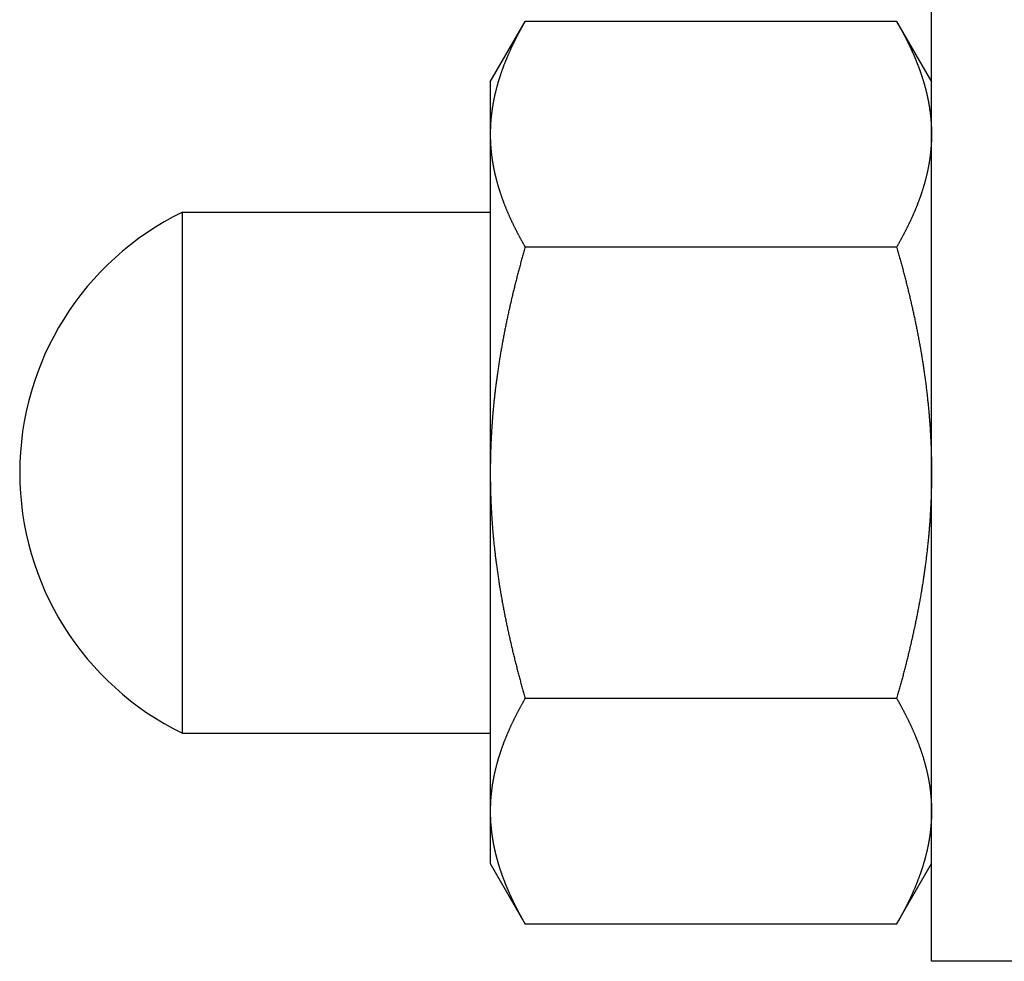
# Model space of a CAD drawing. Header units: millimetres. Extents: x -44 to 549, y 89 to 318.
# Tile 3 of 19: x 239 to 269, y 125 to 154. Entities that reach past the tile are written whole.
import ezdxf

# ---------------------------------------------------------------- set-up
doc = ezdxf.new("R2010")
doc.units = ezdxf.units.MM
doc.header["$MEASUREMENT"] = 0

msp = doc.modelspace()

# ---------------------------------------------------------------- linework, layer by layer
at = {"color": 7, "linetype": 'Continuous', "lineweight": 30}
for p, q in [((267.13, 124.688), (267.13, 154.688)), ((253.58, 151.688), (254.651, 153.544)), ((266.058, 153.544), (254.651, 153.544)), ((266.058, 153.544), (267.13, 151.688)), ((253.58, 151.687), (253.58, 127.688)), ((244.13, 131.688), (244.13, 147.688)), ((244.13, 147.688), (253.58, 147.688)), ((266.058, 146.616), (254.651, 146.616)), ((266.058, 132.759), (254.651, 132.759)), ((244.13, 131.688), (253.58, 131.688)), ((253.58, 127.688), (254.651, 125.831)), ((266.058, 125.831), (267.13, 127.688)), ((266.058, 125.831), (254.651, 125.831)), ((270.13, 124.688), (267.13, 124.688))]:
    msp.add_line(p, q, dxfattribs=at)
for centre, radius, start, end in [((248.03, 139.688), 8.9, 115.9892, 244.0108), ((258.78, 129.296), 5.201, 180.005, 183.1184), ((258.835, 129.298), 5.256, 183.114, 183.46), ((258.877, 129.301), 5.298, 183.4621, 185.2966), ((258.934, 129.306), 5.354, 185.2951, 186.1764)]:
    msp.add_arc(centre, radius, start, end, dxfattribs=at)
for points, knots in [([(254.651, 153.544), (254.651, 153.543), (254.633, 153.512), (254.619, 153.488), (254.602, 153.458), (254.587, 153.43), (254.57, 153.402), (254.555, 153.373), (254.539, 153.344), (254.523, 153.316), (254.507, 153.287), (254.492, 153.258), (254.476, 153.229), (254.461, 153.201), (254.445, 153.172), (254.43, 153.143), (254.415, 153.114), (254.4, 153.085), (254.385, 153.055), (254.37, 153.026), (254.355, 152.997), (254.34, 152.968), (254.326, 152.939), (254.311, 152.909), (254.297, 152.88), (254.282, 152.85), (254.268, 152.821), (254.254, 152.791), (254.24, 152.762), (254.226, 152.732), (254.212, 152.702), (254.199, 152.673), (254.185, 152.643), (254.172, 152.613), (254.158, 152.583), (254.145, 152.553), (254.132, 152.523), (254.119, 152.493), (254.106, 152.463), (254.093, 152.433), (254.081, 152.402), (254.068, 152.372), (254.056, 152.342), (254.043, 152.312), (254.031, 152.281), (254.019, 152.251), (254.007, 152.22), (253.995, 152.19), (253.984, 152.159), (253.972, 152.128), (253.961, 152.098), (253.95, 152.067), (253.938, 152.036), (253.927, 152.005), (253.917, 151.974), (253.906, 151.943), (253.895, 151.912), (253.885, 151.881), (253.875, 151.85), (253.865, 151.819), (253.855, 151.788), (253.845, 151.756), (253.835, 151.725), (253.826, 151.694), (253.817, 151.662), (253.807, 151.631), (253.798, 151.599), (253.789, 151.568), (253.781, 151.536), (253.772, 151.505), (253.764, 151.473), (253.756, 151.441), (253.748, 151.41), (253.74, 151.378), (253.732, 151.346), (253.725, 151.314), (253.717, 151.282), (253.71, 151.25), (253.703, 151.218), (253.696, 151.186), (253.69, 151.154), (253.683, 151.122), (253.677, 151.09), (253.671, 151.057), (253.665, 151.025), (253.659, 150.993), (253.654, 150.961), (253.648, 150.928), (253.643, 150.896), (253.638, 150.863), (253.634, 150.831), (253.629, 150.799), (253.625, 150.766), (253.621, 150.734), (253.617, 150.701), (253.613, 150.668), (253.609, 150.636), (253.606, 150.603), (253.603, 150.571), (253.6, 150.538), (253.597, 150.505), (253.594, 150.473), (253.592, 150.44), (253.59, 150.407), (253.588, 150.375), (253.586, 150.342), (253.585, 150.309), (253.583, 150.276), (253.582, 150.244), (253.581, 150.211), (253.581, 150.178), (253.58, 150.144), (253.58, 150.117), (253.58, 150.081), (253.58, 150.08)], [0, 0, 0, 0, 0.032738, 0.065476, 0.098213, 0.130952, 0.163693, 0.196435, 0.229179, 0.261923, 0.294667, 0.327412, 0.360159, 0.392905, 0.425651, 0.458398, 0.491146, 0.523894, 0.556641, 0.589389, 0.622138, 0.654886, 0.687635, 0.720384, 0.753134, 0.785884, 0.818634, 0.851384, 0.884136, 0.916889, 0.949641, 0.982395, 1.015151, 1.047907, 1.080662, 1.113418, 1.146175, 1.178932, 1.211688, 1.244444, 1.2772, 1.309956, 1.342712, 1.375465, 1.40822, 1.440975, 1.473728, 1.50648, 1.539232, 1.571985, 1.604738, 1.637489, 1.67024, 1.702993, 1.735745, 1.768497, 1.80125, 1.834005, 1.866761, 1.899517, 1.932274, 1.965034, 1.997795, 2.030556, 2.063316, 2.096079, 2.128842, 2.161605, 2.194366, 2.22713, 2.259894, 2.292658, 2.325419, 2.358183, 2.390947, 2.423711, 2.456473, 2.489237, 2.522003, 2.554769, 2.587533, 2.6203, 2.653069, 2.685839, 2.718609, 2.751382, 2.784159, 2.816938, 2.849717, 2.882497, 2.915282, 2.948069, 2.980854, 3.013638, 3.046425, 3.079214, 3.111999, 3.144781, 3.177565, 3.21035, 3.24313, 3.275906, 3.308682, 3.341458, 3.37423, 3.406995, 3.439759, 3.472522, 3.505281, 3.538033, 3.570778, 3.603521, 3.636263, 3.669007, 3.669007, 3.669007, 3.669007]), ([(266.058, 153.544), (266.058, 153.543), (266.073, 153.518), (266.084, 153.499), (266.097, 153.475), (266.11, 153.453), (266.123, 153.43), (266.136, 153.407), (266.149, 153.384), (266.161, 153.361), (266.174, 153.338), (266.187, 153.315), (266.199, 153.292), (266.212, 153.269), (266.224, 153.246), (266.237, 153.223), (266.249, 153.199), (266.262, 153.176), (266.274, 153.153), (266.286, 153.13), (266.298, 153.106), (266.31, 153.083), (266.322, 153.06), (266.334, 153.036), (266.346, 153.013), (266.358, 152.989), (266.37, 152.966), (266.382, 152.942), (266.393, 152.918), (266.405, 152.895), (266.417, 152.871), (266.428, 152.847), (266.44, 152.824), (266.451, 152.8), (266.462, 152.776), (266.473, 152.752), (266.485, 152.729), (266.496, 152.705), (266.507, 152.681), (266.518, 152.657), (266.529, 152.633), (266.539, 152.609), (266.55, 152.585), (266.561, 152.561), (266.571, 152.536), (266.582, 152.512), (266.592, 152.488), (266.603, 152.464), (266.613, 152.44), (266.623, 152.415), (266.633, 152.391), (266.644, 152.367), (266.653, 152.342), (266.663, 152.318), (266.673, 152.293), (266.683, 152.269), (266.693, 152.244), (266.702, 152.22), (266.712, 152.195), (266.721, 152.171), (266.73, 152.146), (266.74, 152.121), (266.749, 152.097), (266.758, 152.072), (266.767, 152.047), (266.776, 152.023), (266.784, 151.998), (266.793, 151.973), (266.802, 151.948), (266.81, 151.923), (266.818, 151.898), (266.827, 151.873), (266.835, 151.848), (266.843, 151.823), (266.851, 151.798), (266.859, 151.773), (266.867, 151.748), (266.875, 151.723), (266.882, 151.698), (266.89, 151.672), (266.896, 151.651), (266.904, 151.623), (266.904, 151.622)], [0, 0, 0, 0, 0.026283, 0.052566, 0.078849, 0.10513, 0.131411, 0.157691, 0.183971, 0.210252, 0.236533, 0.262814, 0.289097, 0.315381, 0.341667, 0.367955, 0.394245, 0.420538, 0.446834, 0.473133, 0.499435, 0.525742, 0.552052, 0.578366, 0.604685, 0.631008, 0.657333, 0.683662, 0.709994, 0.736329, 0.762667, 0.789005, 0.815347, 0.841691, 0.868036, 0.894381, 0.920728, 0.947077, 0.973426, 0.999775, 1.026125, 1.052475, 1.078826, 1.105175, 1.131524, 1.157874, 1.184223, 1.21057, 1.236916, 1.263262, 1.289607, 1.315951, 1.342292, 1.368632, 1.394972, 1.421309, 1.447644, 1.473977, 1.500309, 1.526639, 1.552966, 1.579292, 1.605615, 1.631937, 1.658256, 1.684572, 1.710887, 1.7372, 1.76351, 1.789818, 1.816124, 1.842428, 1.86873, 1.895029, 1.921327, 1.947623, 1.973917, 2.000208, 2.026497, 2.052785, 2.079072, 2.10536, 2.10536, 2.10536, 2.10536]), ([(266.904, 151.622), (266.905, 151.622), (266.911, 151.601), (266.915, 151.585), (266.92, 151.565), (266.926, 151.547), (266.931, 151.528), (266.936, 151.509), (266.941, 151.49), (266.946, 151.471), (266.951, 151.452), (266.955, 151.433), (266.96, 151.415), (266.965, 151.396), (266.97, 151.377), (266.974, 151.358), (266.979, 151.339), (266.983, 151.32), (266.988, 151.301), (266.992, 151.281), (266.996, 151.262), (267.001, 151.243), (267.005, 151.224), (267.009, 151.205), (267.013, 151.186), (267.017, 151.167), (267.021, 151.148), (267.025, 151.129), (267.028, 151.109), (267.032, 151.09), (267.036, 151.071), (267.039, 151.052), (267.043, 151.033), (267.046, 151.013), (267.05, 150.994), (267.053, 150.975), (267.056, 150.955), (267.059, 150.936), (267.063, 150.917), (267.066, 150.898), (267.069, 150.878), (267.071, 150.859), (267.074, 150.84), (267.077, 150.82), (267.08, 150.801), (267.082, 150.781), (267.085, 150.762), (267.087, 150.743), (267.09, 150.723), (267.092, 150.704), (267.094, 150.684), (267.097, 150.665), (267.099, 150.646), (267.101, 150.626), (267.103, 150.607), (267.105, 150.587), (267.107, 150.568), (267.108, 150.548), (267.11, 150.529), (267.112, 150.509), (267.113, 150.49), (267.115, 150.47), (267.116, 150.451), (267.118, 150.431), (267.119, 150.412), (267.12, 150.392), (267.121, 150.373), (267.122, 150.353), (267.123, 150.334), (267.124, 150.314), (267.125, 150.295), (267.126, 150.275), (267.127, 150.256), (267.127, 150.236), (267.128, 150.217), (267.128, 150.197), (267.129, 150.178), (267.129, 150.158), (267.129, 150.139), (267.129, 150.118), (267.13, 150.102), (267.13, 150.08), (267.13, 150.08)], [0, 0, 0, 0, 0.019532, 0.039064, 0.058596, 0.078129, 0.097664, 0.1172, 0.136738, 0.156276, 0.175814, 0.195354, 0.214895, 0.234436, 0.253978, 0.27352, 0.293064, 0.312608, 0.332151, 0.351696, 0.371241, 0.390787, 0.410333, 0.429878, 0.449425, 0.468972, 0.48852, 0.508067, 0.527615, 0.547163, 0.566712, 0.58626, 0.605809, 0.625358, 0.644908, 0.664458, 0.684008, 0.703559, 0.72311, 0.742661, 0.762212, 0.781765, 0.801318, 0.82087, 0.840423, 0.859977, 0.879532, 0.899086, 0.918639, 0.938194, 0.957749, 0.977303, 0.996856, 1.01641, 1.035965, 1.055518, 1.075071, 1.094623, 1.114176, 1.133728, 1.153279, 1.172829, 1.192379, 1.211929, 1.231477, 1.251024, 1.270572, 1.290118, 1.309663, 1.329207, 1.34875, 1.368293, 1.387834, 1.407373, 1.426912, 1.446451, 1.465987, 1.485522, 1.505055, 1.524587, 1.544119, 1.563652, 1.563652, 1.563652, 1.563652]), ([(253.58, 150.08), (253.58, 150.078), (253.58, 150.043), (253.58, 150.016), (253.581, 149.981), (253.581, 149.949), (253.582, 149.916), (253.583, 149.883), (253.585, 149.851), (253.586, 149.818), (253.588, 149.785), (253.59, 149.753), (253.592, 149.72), (253.594, 149.687), (253.597, 149.654), (253.6, 149.622), (253.603, 149.589), (253.606, 149.557), (253.609, 149.524), (253.613, 149.491), (253.617, 149.459), (253.621, 149.426), (253.625, 149.394), (253.629, 149.361), (253.634, 149.329), (253.638, 149.296), (253.643, 149.264), (253.648, 149.232), (253.654, 149.199), (253.659, 149.167), (253.665, 149.135), (253.671, 149.102), (253.677, 149.07), (253.683, 149.038), (253.69, 149.006), (253.696, 148.974), (253.703, 148.942), (253.71, 148.91), (253.717, 148.878), (253.725, 148.846), (253.732, 148.814), (253.74, 148.782), (253.748, 148.75), (253.756, 148.719), (253.764, 148.687), (253.772, 148.655), (253.781, 148.623), (253.789, 148.592), (253.798, 148.56), (253.807, 148.529), (253.817, 148.497), (253.826, 148.466), (253.835, 148.435), (253.845, 148.403), (253.855, 148.372), (253.865, 148.341), (253.875, 148.31), (253.885, 148.279), (253.895, 148.248), (253.906, 148.216), (253.917, 148.186), (253.927, 148.155), (253.938, 148.124), (253.95, 148.093), (253.961, 148.062), (253.972, 148.031), (253.984, 148.001), (253.995, 147.97), (254.007, 147.94), (254.019, 147.909), (254.031, 147.879), (254.043, 147.848), (254.056, 147.818), (254.068, 147.788), (254.081, 147.757), (254.093, 147.727), (254.106, 147.697), (254.119, 147.667), (254.132, 147.637), (254.145, 147.607), (254.158, 147.577), (254.172, 147.547), (254.185, 147.517), (254.199, 147.487), (254.212, 147.458), (254.226, 147.428), (254.24, 147.398), (254.254, 147.369), (254.268, 147.339), (254.282, 147.309), (254.297, 147.28), (254.311, 147.251), (254.326, 147.221), (254.34, 147.192), (254.355, 147.163), (254.37, 147.134), (254.385, 147.104), (254.4, 147.075), (254.415, 147.046), (254.43, 147.017), (254.445, 146.988), (254.461, 146.959), (254.476, 146.93), (254.492, 146.902), (254.507, 146.873), (254.523, 146.844), (254.539, 146.815), (254.555, 146.787), (254.57, 146.758), (254.587, 146.729), (254.602, 146.701), (254.619, 146.672), (254.633, 146.648), (254.651, 146.617), (254.651, 146.616)], [0, 0, 0, 0, 0.032744, 0.065486, 0.098229, 0.130975, 0.163726, 0.196485, 0.229248, 0.262012, 0.294778, 0.327549, 0.360325, 0.393101, 0.425877, 0.458658, 0.491442, 0.524226, 0.557008, 0.589794, 0.622582, 0.655369, 0.688153, 0.720938, 0.753725, 0.78651, 0.81929, 0.852069, 0.884848, 0.917625, 0.950398, 0.983168, 1.015938, 1.048708, 1.081474, 1.114239, 1.147004, 1.17977, 1.212534, 1.245296, 1.27806, 1.310825, 1.343588, 1.37635, 1.409113, 1.441877, 1.474641, 1.507402, 1.540165, 1.572929, 1.605692, 1.638452, 1.671212, 1.703973, 1.736734, 1.769491, 1.802246, 1.835002, 1.867757, 1.90051, 1.933262, 1.966015, 1.998767, 2.031519, 2.06427, 2.097022, 2.129775, 2.162527, 2.195279, 2.228033, 2.260787, 2.293542, 2.326296, 2.359051, 2.391807, 2.424564, 2.457319, 2.490075, 2.522833, 2.55559, 2.588345, 2.621101, 2.653857, 2.686612, 2.719366, 2.752118, 2.784871, 2.817623, 2.850374, 2.883124, 2.915874, 2.948624, 2.981373, 3.014121, 3.04687, 3.079618, 3.112366, 3.145114, 3.177861, 3.210609, 3.243356, 3.276102, 3.308849, 3.341595, 3.37434, 3.407084, 3.439828, 3.472572, 3.505315, 3.538055, 3.570794, 3.603532, 3.636269, 3.669007, 3.669007, 3.669007, 3.669007]), ([(267.13, 150.08), (267.13, 150.078), (267.13, 150.043), (267.129, 150.016), (267.129, 149.981), (267.128, 149.949), (267.127, 149.916), (267.126, 149.883), (267.125, 149.851), (267.123, 149.818), (267.121, 149.785), (267.119, 149.753), (267.117, 149.72), (267.115, 149.687), (267.112, 149.654), (267.109, 149.622), (267.106, 149.589), (267.103, 149.557), (267.1, 149.524), (267.096, 149.491), (267.093, 149.459), (267.089, 149.426), (267.084, 149.394), (267.08, 149.361), (267.076, 149.329), (267.071, 149.296), (267.066, 149.264), (267.061, 149.232), (267.055, 149.199), (267.05, 149.167), (267.044, 149.135), (267.038, 149.102), (267.032, 149.07), (267.026, 149.038), (267.02, 149.006), (267.013, 148.974), (267.006, 148.942), (266.999, 148.91), (266.992, 148.878), (266.985, 148.846), (266.977, 148.814), (266.969, 148.782), (266.962, 148.75), (266.954, 148.719), (266.945, 148.687), (266.937, 148.655), (266.928, 148.623), (266.92, 148.592), (266.911, 148.56), (266.902, 148.529), (266.893, 148.497), (266.883, 148.466), (266.874, 148.435), (266.864, 148.403), (266.854, 148.372), (266.844, 148.341), (266.834, 148.31), (266.824, 148.279), (266.814, 148.248), (266.803, 148.216), (266.793, 148.186), (266.782, 148.155), (266.771, 148.124), (266.76, 148.093), (266.748, 148.062), (266.737, 148.031), (266.725, 148.001), (266.714, 147.97), (266.702, 147.94), (266.69, 147.909), (266.678, 147.879), (266.666, 147.848), (266.654, 147.818), (266.641, 147.788), (266.629, 147.757), (266.616, 147.727), (266.603, 147.697), (266.59, 147.667), (266.577, 147.637), (266.564, 147.607), (266.551, 147.577), (266.538, 147.547), (266.524, 147.517), (266.51, 147.487), (266.497, 147.458), (266.483, 147.428), (266.469, 147.398), (266.455, 147.369), (266.441, 147.339), (266.427, 147.309), (266.412, 147.28), (266.398, 147.251), (266.383, 147.221), (266.369, 147.192), (266.354, 147.163), (266.339, 147.134), (266.324, 147.104), (266.309, 147.075), (266.294, 147.046), (266.279, 147.017), (266.264, 146.988), (266.249, 146.959), (266.233, 146.93), (266.218, 146.902), (266.202, 146.873), (266.186, 146.844), (266.171, 146.815), (266.155, 146.787), (266.139, 146.758), (266.123, 146.729), (266.107, 146.701), (266.09, 146.672), (266.076, 146.648), (266.059, 146.617), (266.058, 146.616)], [0, 0, 0, 0, 0.032744, 0.065486, 0.098229, 0.130975, 0.163726, 0.196485, 0.229248, 0.262012, 0.294778, 0.327549, 0.360325, 0.393101, 0.425877, 0.458658, 0.491442, 0.524226, 0.557008, 0.589794, 0.622582, 0.655369, 0.688153, 0.720938, 0.753725, 0.78651, 0.81929, 0.852069, 0.884848, 0.917625, 0.950398, 0.983168, 1.015938, 1.048708, 1.081474, 1.114239, 1.147004, 1.17977, 1.212534, 1.245296, 1.27806, 1.310825, 1.343588, 1.37635, 1.409113, 1.441877, 1.474641, 1.507402, 1.540165, 1.572929, 1.605692, 1.638452, 1.671212, 1.703973, 1.736734, 1.769491, 1.802246, 1.835002, 1.867757, 1.90051, 1.933262, 1.966015, 1.998767, 2.031519, 2.06427, 2.097022, 2.129775, 2.162527, 2.195279, 2.228033, 2.260787, 2.293542, 2.326296, 2.359051, 2.391807, 2.424564, 2.457319, 2.490075, 2.522833, 2.55559, 2.588345, 2.621101, 2.653857, 2.686612, 2.719366, 2.752118, 2.784871, 2.817623, 2.850374, 2.883124, 2.915874, 2.948624, 2.981373, 3.014121, 3.04687, 3.079618, 3.112366, 3.145114, 3.177861, 3.210609, 3.243356, 3.276102, 3.308849, 3.341595, 3.37434, 3.407084, 3.439828, 3.472572, 3.505315, 3.538055, 3.570794, 3.603532, 3.636269, 3.669007, 3.669007, 3.669007, 3.669007]), ([(254.651, 146.616), (254.649, 146.609), (254.629, 146.538), (254.612, 146.477), (254.591, 146.404), (254.571, 146.334), (254.552, 146.263), (254.532, 146.193), (254.513, 146.122), (254.494, 146.051), (254.474, 145.981), (254.456, 145.91), (254.437, 145.839), (254.418, 145.768), (254.4, 145.697), (254.382, 145.626), (254.363, 145.555), (254.345, 145.484), (254.328, 145.413), (254.31, 145.342), (254.293, 145.271), (254.275, 145.199), (254.258, 145.128), (254.241, 145.057), (254.225, 144.985), (254.208, 144.914), (254.192, 144.842), (254.176, 144.771), (254.16, 144.699), (254.144, 144.628), (254.128, 144.556), (254.113, 144.485), (254.097, 144.413), (254.082, 144.341), (254.067, 144.269), (254.053, 144.198), (254.038, 144.126), (254.024, 144.054), (254.01, 143.982), (253.996, 143.91), (253.982, 143.838), (253.969, 143.766), (253.955, 143.694), (253.942, 143.622), (253.93, 143.55), (253.917, 143.478), (253.904, 143.405), (253.892, 143.333), (253.88, 143.261), (253.868, 143.188), (253.857, 143.116), (253.845, 143.044), (253.834, 142.971), (253.823, 142.899), (253.813, 142.826), (253.802, 142.754), (253.792, 142.681), (253.782, 142.609), (253.772, 142.536), (253.763, 142.464), (253.753, 142.391), (253.744, 142.318), (253.735, 142.245), (253.727, 142.173), (253.718, 142.1), (253.71, 142.027), (253.702, 141.954), (253.694, 141.881), (253.687, 141.809), (253.68, 141.736), (253.673, 141.663), (253.666, 141.59), (253.66, 141.517), (253.653, 141.444), (253.647, 141.371), (253.642, 141.298), (253.636, 141.225), (253.631, 141.152), (253.626, 141.079), (253.621, 141.005), (253.617, 140.932), (253.613, 140.859), (253.609, 140.786), (253.605, 140.713), (253.601, 140.64), (253.598, 140.566), (253.595, 140.493), (253.592, 140.42), (253.59, 140.347), (253.588, 140.274), (253.586, 140.2), (253.584, 140.127), (253.583, 140.054), (253.582, 139.98), (253.581, 139.908), (253.58, 139.832), (253.58, 139.769), (253.58, 139.695), (253.58, 139.688)], [0, 0, 0, 0, 0.073253, 0.146505, 0.219759, 0.293017, 0.366284, 0.439557, 0.512834, 0.586114, 0.659397, 0.732685, 0.805976, 0.879268, 0.952562, 1.025859, 1.099159, 1.172459, 1.245759, 1.319061, 1.392365, 1.465669, 1.538971, 1.612274, 1.685579, 1.758882, 1.832184, 1.905485, 1.978787, 2.052087, 2.125386, 2.198682, 2.271979, 2.345274, 2.418567, 2.491858, 2.565148, 2.638437, 2.711724, 2.785007, 2.85829, 2.931572, 3.004852, 3.078129, 3.151405, 3.22468, 3.297953, 3.371224, 3.444494, 3.517763, 3.591032, 3.664298, 3.737562, 3.810827, 3.884091, 3.957353, 4.030614, 4.103874, 4.177135, 4.250393, 4.32365, 4.396908, 4.470166, 4.543423, 4.616678, 4.689935, 4.763193, 4.83645, 4.909707, 4.982965, 5.056224, 5.129485, 5.202746, 5.276009, 5.349275, 5.422543, 5.495809, 5.569077, 5.642348, 5.71562, 5.78889, 5.862159, 5.93543, 6.008702, 6.081972, 6.155239, 6.228507, 6.301776, 6.375041, 6.448303, 6.521565, 6.594826, 6.668084, 6.741338, 6.814587, 6.887835, 6.961082, 7.034331, 7.034331, 7.034331, 7.034331]), ([(266.058, 146.616), (266.06, 146.609), (266.08, 146.538), (266.098, 146.477), (266.118, 146.404), (266.138, 146.334), (266.158, 146.263), (266.177, 146.193), (266.196, 146.122), (266.216, 146.051), (266.235, 145.981), (266.254, 145.91), (266.272, 145.839), (266.291, 145.768), (266.309, 145.697), (266.328, 145.626), (266.346, 145.555), (266.364, 145.484), (266.381, 145.413), (266.399, 145.342), (266.416, 145.271), (266.434, 145.199), (266.451, 145.128), (266.468, 145.057), (266.484, 144.985), (266.501, 144.914), (266.517, 144.842), (266.534, 144.771), (266.55, 144.699), (266.565, 144.628), (266.581, 144.556), (266.597, 144.485), (266.612, 144.413), (266.627, 144.341), (266.642, 144.269), (266.656, 144.198), (266.671, 144.126), (266.685, 144.054), (266.699, 143.982), (266.713, 143.91), (266.727, 143.838), (266.74, 143.766), (266.754, 143.694), (266.767, 143.622), (266.78, 143.55), (266.792, 143.478), (266.805, 143.405), (266.817, 143.333), (266.829, 143.261), (266.841, 143.188), (266.852, 143.116), (266.864, 143.044), (266.875, 142.971), (266.886, 142.899), (266.897, 142.826), (266.907, 142.754), (266.917, 142.681), (266.927, 142.609), (266.937, 142.536), (266.947, 142.464), (266.956, 142.391), (266.965, 142.318), (266.974, 142.245), (266.983, 142.173), (266.991, 142.1), (266.999, 142.027), (267.007, 141.954), (267.015, 141.881), (267.022, 141.809), (267.029, 141.736), (267.036, 141.663), (267.043, 141.59), (267.05, 141.517), (267.056, 141.444), (267.062, 141.371), (267.068, 141.298), (267.073, 141.225), (267.078, 141.152), (267.083, 141.079), (267.088, 141.005), (267.092, 140.932), (267.097, 140.859), (267.101, 140.786), (267.104, 140.713), (267.108, 140.64), (267.111, 140.566), (267.114, 140.493), (267.117, 140.42), (267.119, 140.347), (267.121, 140.274), (267.123, 140.2), (267.125, 140.127), (267.126, 140.054), (267.128, 139.98), (267.128, 139.908), (267.129, 139.832), (267.13, 139.769), (267.13, 139.695), (267.13, 139.688)], [0, 0, 0, 0, 0.073253, 0.146505, 0.219759, 0.293017, 0.366284, 0.439557, 0.512834, 0.586114, 0.659397, 0.732685, 0.805976, 0.879268, 0.952562, 1.025859, 1.099159, 1.172459, 1.245759, 1.319061, 1.392365, 1.465669, 1.538971, 1.612274, 1.685579, 1.758882, 1.832184, 1.905485, 1.978787, 2.052087, 2.125386, 2.198682, 2.271979, 2.345274, 2.418567, 2.491858, 2.565148, 2.638437, 2.711724, 2.785007, 2.85829, 2.931572, 3.004852, 3.078129, 3.151405, 3.22468, 3.297953, 3.371224, 3.444494, 3.517763, 3.591032, 3.664298, 3.737562, 3.810827, 3.884091, 3.957353, 4.030614, 4.103874, 4.177135, 4.250393, 4.32365, 4.396908, 4.470166, 4.543423, 4.616678, 4.689935, 4.763193, 4.83645, 4.909707, 4.982965, 5.056224, 5.129485, 5.202746, 5.276009, 5.349275, 5.422543, 5.495809, 5.569077, 5.642348, 5.71562, 5.78889, 5.862159, 5.93543, 6.008702, 6.081972, 6.155239, 6.228507, 6.301776, 6.375041, 6.448303, 6.521565, 6.594826, 6.668084, 6.741338, 6.814587, 6.887835, 6.961082, 7.034331, 7.034331, 7.034331, 7.034331]), ([(253.58, 139.688), (253.58, 139.68), (253.58, 139.606), (253.58, 139.543), (253.581, 139.467), (253.582, 139.395), (253.583, 139.321), (253.584, 139.248), (253.586, 139.175), (253.588, 139.102), (253.59, 139.028), (253.592, 138.955), (253.595, 138.882), (253.598, 138.809), (253.601, 138.736), (253.605, 138.662), (253.609, 138.589), (253.613, 138.516), (253.617, 138.443), (253.621, 138.37), (253.626, 138.297), (253.631, 138.224), (253.636, 138.15), (253.642, 138.077), (253.647, 138.004), (253.653, 137.931), (253.66, 137.858), (253.666, 137.785), (253.673, 137.712), (253.68, 137.639), (253.687, 137.567), (253.694, 137.494), (253.702, 137.421), (253.71, 137.348), (253.718, 137.275), (253.727, 137.202), (253.735, 137.13), (253.744, 137.057), (253.753, 136.984), (253.763, 136.912), (253.772, 136.839), (253.782, 136.766), (253.792, 136.694), (253.802, 136.621), (253.813, 136.549), (253.823, 136.476), (253.834, 136.404), (253.845, 136.331), (253.857, 136.259), (253.868, 136.187), (253.88, 136.114), (253.892, 136.042), (253.904, 135.97), (253.917, 135.898), (253.93, 135.825), (253.942, 135.753), (253.955, 135.681), (253.969, 135.609), (253.982, 135.537), (253.996, 135.465), (254.01, 135.393), (254.024, 135.321), (254.038, 135.249), (254.053, 135.178), (254.067, 135.106), (254.082, 135.034), (254.097, 134.962), (254.113, 134.891), (254.128, 134.819), (254.144, 134.747), (254.16, 134.676), (254.176, 134.604), (254.192, 134.533), (254.208, 134.461), (254.225, 134.39), (254.241, 134.319), (254.258, 134.247), (254.275, 134.176), (254.293, 134.105), (254.31, 134.033), (254.328, 133.962), (254.345, 133.891), (254.363, 133.82), (254.382, 133.749), (254.4, 133.678), (254.418, 133.607), (254.437, 133.536), (254.456, 133.465), (254.474, 133.395), (254.494, 133.324), (254.513, 133.253), (254.532, 133.182), (254.552, 133.112), (254.571, 133.041), (254.591, 132.971), (254.612, 132.898), (254.629, 132.837), (254.649, 132.767), (254.651, 132.759)], [0, 0, 0, 0, 0.073249, 0.146496, 0.219744, 0.292993, 0.366247, 0.439505, 0.512766, 0.586028, 0.65929, 0.732555, 0.805824, 0.879092, 0.952359, 1.025629, 1.098901, 1.172172, 1.245441, 1.318711, 1.391983, 1.465254, 1.538522, 1.611788, 1.685056, 1.758322, 1.831585, 1.904846, 1.978106, 2.051366, 2.124624, 2.197881, 2.271138, 2.344396, 2.417652, 2.490908, 2.564165, 2.637423, 2.710681, 2.783937, 2.857196, 2.930457, 3.003717, 3.076978, 3.15024, 3.223504, 3.296769, 3.370033, 3.443299, 3.516568, 3.589837, 3.663107, 3.736378, 3.809651, 3.882926, 3.956202, 4.029479, 4.102759, 4.176041, 4.249324, 4.322607, 4.395894, 4.469183, 4.542473, 4.615764, 4.689057, 4.762352, 4.835649, 4.908945, 4.982244, 5.055544, 5.128846, 5.202147, 5.275449, 5.348752, 5.422057, 5.49536, 5.568662, 5.641966, 5.71527, 5.788572, 5.861872, 5.935172, 6.008472, 6.081769, 6.155063, 6.228355, 6.301646, 6.374934, 6.448217, 6.521497, 6.594774, 6.668047, 6.741314, 6.814572, 6.887826, 6.961078, 7.034331, 7.034331, 7.034331, 7.034331]), ([(267.13, 139.688), (267.13, 139.68), (267.13, 139.606), (267.129, 139.543), (267.128, 139.467), (267.128, 139.395), (267.126, 139.321), (267.125, 139.248), (267.123, 139.175), (267.121, 139.102), (267.119, 139.028), (267.117, 138.955), (267.114, 138.882), (267.111, 138.809), (267.108, 138.736), (267.104, 138.662), (267.101, 138.589), (267.097, 138.516), (267.092, 138.443), (267.088, 138.37), (267.083, 138.297), (267.078, 138.224), (267.073, 138.15), (267.068, 138.077), (267.062, 138.004), (267.056, 137.931), (267.05, 137.858), (267.043, 137.785), (267.036, 137.712), (267.029, 137.639), (267.022, 137.567), (267.015, 137.494), (267.007, 137.421), (266.999, 137.348), (266.991, 137.275), (266.983, 137.202), (266.974, 137.13), (266.965, 137.057), (266.956, 136.984), (266.947, 136.912), (266.937, 136.839), (266.927, 136.766), (266.917, 136.694), (266.907, 136.621), (266.897, 136.549), (266.886, 136.476), (266.875, 136.404), (266.864, 136.331), (266.852, 136.259), (266.841, 136.187), (266.829, 136.114), (266.817, 136.042), (266.805, 135.97), (266.792, 135.898), (266.78, 135.825), (266.767, 135.753), (266.754, 135.681), (266.74, 135.609), (266.727, 135.537), (266.713, 135.465), (266.699, 135.393), (266.685, 135.321), (266.671, 135.249), (266.656, 135.178), (266.642, 135.106), (266.627, 135.034), (266.612, 134.962), (266.597, 134.891), (266.581, 134.819), (266.565, 134.747), (266.55, 134.676), (266.534, 134.604), (266.517, 134.533), (266.501, 134.461), (266.484, 134.39), (266.468, 134.319), (266.451, 134.247), (266.434, 134.176), (266.416, 134.105), (266.399, 134.033), (266.381, 133.962), (266.364, 133.891), (266.346, 133.82), (266.328, 133.749), (266.309, 133.678), (266.291, 133.607), (266.272, 133.536), (266.254, 133.465), (266.235, 133.395), (266.216, 133.324), (266.196, 133.253), (266.177, 133.182), (266.158, 133.112), (266.138, 133.041), (266.118, 132.971), (266.098, 132.898), (266.08, 132.837), (266.06, 132.767), (266.058, 132.759)], [0, 0, 0, 0, 0.073249, 0.146496, 0.219744, 0.292993, 0.366247, 0.439505, 0.512766, 0.586028, 0.65929, 0.732555, 0.805824, 0.879092, 0.952359, 1.025629, 1.098901, 1.172172, 1.245441, 1.318711, 1.391983, 1.465254, 1.538522, 1.611788, 1.685056, 1.758322, 1.831585, 1.904846, 1.978106, 2.051366, 2.124624, 2.197881, 2.271138, 2.344396, 2.417652, 2.490908, 2.564165, 2.637423, 2.710681, 2.783937, 2.857196, 2.930457, 3.003717, 3.076978, 3.15024, 3.223504, 3.296769, 3.370033, 3.443299, 3.516568, 3.589837, 3.663107, 3.736378, 3.809651, 3.882926, 3.956202, 4.029479, 4.102759, 4.176041, 4.249324, 4.322607, 4.395894, 4.469183, 4.542473, 4.615764, 4.689057, 4.762352, 4.835649, 4.908945, 4.982244, 5.055544, 5.128846, 5.202147, 5.275449, 5.348752, 5.422057, 5.49536, 5.568662, 5.641966, 5.71527, 5.788572, 5.861872, 5.935172, 6.008472, 6.081769, 6.155063, 6.228355, 6.301646, 6.374934, 6.448217, 6.521497, 6.594774, 6.668047, 6.741314, 6.814572, 6.887826, 6.961078, 7.034331, 7.034331, 7.034331, 7.034331]), ([(254.651, 132.759), (254.651, 132.758), (254.633, 132.727), (254.619, 132.704), (254.602, 132.674), (254.587, 132.646), (254.57, 132.617), (254.555, 132.588), (254.539, 132.56), (254.523, 132.531), (254.507, 132.502), (254.492, 132.474), (254.476, 132.445), (254.461, 132.416), (254.445, 132.387), (254.43, 132.358), (254.415, 132.329), (254.4, 132.3), (254.385, 132.271), (254.37, 132.242), (254.355, 132.212), (254.34, 132.183), (254.326, 132.154), (254.311, 132.125), (254.297, 132.095), (254.282, 132.066), (254.268, 132.036), (254.254, 132.007), (254.24, 131.977), (254.226, 131.947), (254.212, 131.918), (254.199, 131.888), (254.185, 131.858), (254.172, 131.828), (254.158, 131.798), (254.145, 131.768), (254.132, 131.738), (254.119, 131.708), (254.106, 131.678), (254.093, 131.648), (254.081, 131.618), (254.068, 131.588), (254.056, 131.557), (254.043, 131.527), (254.031, 131.497), (254.019, 131.466), (254.007, 131.436), (253.995, 131.405), (253.984, 131.374), (253.972, 131.344), (253.961, 131.313), (253.95, 131.282), (253.938, 131.251), (253.927, 131.221), (253.917, 131.19), (253.906, 131.159), (253.895, 131.128), (253.885, 131.097), (253.875, 131.066), (253.865, 131.034), (253.855, 131.003), (253.845, 130.972), (253.835, 130.941), (253.826, 130.909), (253.817, 130.878), (253.807, 130.846), (253.798, 130.815), (253.789, 130.783), (253.781, 130.752), (253.772, 130.72), (253.764, 130.688), (253.756, 130.657), (253.748, 130.625), (253.74, 130.593), (253.732, 130.561), (253.725, 130.529), (253.717, 130.497), (253.71, 130.465), (253.703, 130.433), (253.696, 130.401), (253.69, 130.369), (253.683, 130.337), (253.677, 130.305), (253.671, 130.273), (253.665, 130.241), (253.659, 130.208), (253.654, 130.176), (253.648, 130.144), (253.643, 130.111), (253.638, 130.079), (253.634, 130.046), (253.629, 130.014), (253.625, 129.981), (253.621, 129.949), (253.617, 129.916), (253.613, 129.884), (253.609, 129.851), (253.606, 129.819), (253.603, 129.786), (253.6, 129.753), (253.597, 129.721), (253.594, 129.688), (253.592, 129.655), (253.59, 129.623), (253.588, 129.59), (253.586, 129.557), (253.585, 129.524), (253.583, 129.492), (253.582, 129.459), (253.581, 129.426), (253.581, 129.394), (253.58, 129.36), (253.58, 129.332), (253.58, 129.297), (253.58, 129.295)], [0, 0, 0, 0, 0.032738, 0.065476, 0.098213, 0.130952, 0.163693, 0.196435, 0.229179, 0.261923, 0.294667, 0.327412, 0.360159, 0.392905, 0.425651, 0.458398, 0.491146, 0.523894, 0.556641, 0.589389, 0.622138, 0.654886, 0.687635, 0.720384, 0.753134, 0.785884, 0.818634, 0.851384, 0.884136, 0.916889, 0.949641, 0.982395, 1.015151, 1.047907, 1.080662, 1.113418, 1.146175, 1.178932, 1.211688, 1.244444, 1.2772, 1.309956, 1.342712, 1.375465, 1.40822, 1.440975, 1.473728, 1.50648, 1.539232, 1.571985, 1.604738, 1.637489, 1.67024, 1.702993, 1.735745, 1.768497, 1.80125, 1.834005, 1.866761, 1.899517, 1.932274, 1.965034, 1.997795, 2.030556, 2.063316, 2.096079, 2.128842, 2.161605, 2.194366, 2.22713, 2.259894, 2.292658, 2.325419, 2.358183, 2.390947, 2.423711, 2.456473, 2.489237, 2.522003, 2.554769, 2.587533, 2.6203, 2.653069, 2.685839, 2.718609, 2.751382, 2.784159, 2.816938, 2.849717, 2.882497, 2.915282, 2.948069, 2.980854, 3.013638, 3.046425, 3.079214, 3.111999, 3.144781, 3.177565, 3.21035, 3.24313, 3.275906, 3.308682, 3.341458, 3.37423, 3.406995, 3.439759, 3.472522, 3.505281, 3.538033, 3.570778, 3.603521, 3.636263, 3.669007, 3.669007, 3.669007, 3.669007]), ([(266.058, 132.759), (266.059, 132.758), (266.076, 132.727), (266.09, 132.704), (266.107, 132.674), (266.123, 132.646), (266.139, 132.617), (266.155, 132.588), (266.171, 132.56), (266.186, 132.531), (266.202, 132.502), (266.218, 132.474), (266.233, 132.445), (266.249, 132.416), (266.264, 132.387), (266.279, 132.358), (266.294, 132.329), (266.309, 132.3), (266.324, 132.271), (266.339, 132.242), (266.354, 132.212), (266.369, 132.183), (266.383, 132.154), (266.398, 132.125), (266.412, 132.095), (266.427, 132.066), (266.441, 132.036), (266.455, 132.007), (266.469, 131.977), (266.483, 131.947), (266.497, 131.918), (266.51, 131.888), (266.524, 131.858), (266.538, 131.828), (266.551, 131.798), (266.564, 131.768), (266.577, 131.738), (266.59, 131.708), (266.603, 131.678), (266.616, 131.648), (266.629, 131.618), (266.641, 131.588), (266.654, 131.557), (266.666, 131.527), (266.678, 131.497), (266.69, 131.466), (266.702, 131.436), (266.714, 131.405), (266.725, 131.374), (266.737, 131.344), (266.748, 131.313), (266.76, 131.282), (266.771, 131.251), (266.782, 131.221), (266.793, 131.19), (266.803, 131.159), (266.814, 131.128), (266.824, 131.097), (266.834, 131.066), (266.844, 131.034), (266.854, 131.003), (266.864, 130.972), (266.874, 130.941), (266.883, 130.909), (266.893, 130.878), (266.902, 130.846), (266.911, 130.815), (266.92, 130.783), (266.928, 130.752), (266.937, 130.72), (266.945, 130.688), (266.954, 130.657), (266.962, 130.625), (266.969, 130.593), (266.977, 130.561), (266.985, 130.529), (266.992, 130.497), (266.999, 130.465), (267.006, 130.433), (267.013, 130.401), (267.02, 130.369), (267.026, 130.337), (267.032, 130.305), (267.038, 130.273), (267.044, 130.241), (267.05, 130.208), (267.055, 130.176), (267.061, 130.144), (267.066, 130.111), (267.071, 130.079), (267.076, 130.046), (267.08, 130.014), (267.084, 129.981), (267.089, 129.949), (267.093, 129.916), (267.096, 129.884), (267.1, 129.851), (267.103, 129.819), (267.106, 129.786), (267.109, 129.753), (267.112, 129.721), (267.115, 129.688), (267.117, 129.655), (267.119, 129.623), (267.121, 129.59), (267.123, 129.557), (267.125, 129.524), (267.126, 129.492), (267.127, 129.459), (267.128, 129.426), (267.129, 129.394), (267.129, 129.36), (267.13, 129.332), (267.13, 129.297), (267.13, 129.295)], [0, 0, 0, 0, 0.032738, 0.065476, 0.098213, 0.130952, 0.163693, 0.196435, 0.229179, 0.261923, 0.294667, 0.327412, 0.360159, 0.392905, 0.425651, 0.458398, 0.491146, 0.523894, 0.556641, 0.589389, 0.622138, 0.654886, 0.687635, 0.720384, 0.753134, 0.785884, 0.818634, 0.851384, 0.884136, 0.916889, 0.949641, 0.982395, 1.015151, 1.047907, 1.080662, 1.113418, 1.146175, 1.178932, 1.211688, 1.244444, 1.2772, 1.309956, 1.342712, 1.375465, 1.40822, 1.440975, 1.473728, 1.50648, 1.539232, 1.571985, 1.604738, 1.637489, 1.67024, 1.702993, 1.735745, 1.768497, 1.80125, 1.834005, 1.866761, 1.899517, 1.932274, 1.965034, 1.997795, 2.030556, 2.063316, 2.096079, 2.128842, 2.161605, 2.194366, 2.22713, 2.259894, 2.292658, 2.325419, 2.358183, 2.390947, 2.423711, 2.456473, 2.489237, 2.522003, 2.554769, 2.587533, 2.6203, 2.653069, 2.685839, 2.718609, 2.751382, 2.784159, 2.816938, 2.849717, 2.882497, 2.915282, 2.948069, 2.980854, 3.013638, 3.046425, 3.079214, 3.111999, 3.144781, 3.177565, 3.21035, 3.24313, 3.275906, 3.308682, 3.341458, 3.37423, 3.406995, 3.439759, 3.472522, 3.505281, 3.538033, 3.570778, 3.603521, 3.636263, 3.669007, 3.669007, 3.669007, 3.669007]), ([(267.13, 129.295), (267.13, 129.294), (267.13, 129.258), (267.129, 129.231), (267.129, 129.197), (267.128, 129.164), (267.127, 129.132), (267.126, 129.099), (267.125, 129.066), (267.123, 129.033), (267.121, 129.001), (267.119, 128.968), (267.117, 128.935), (267.115, 128.903), (267.112, 128.87), (267.109, 128.837), (267.106, 128.805), (267.103, 128.772), (267.1, 128.739), (267.096, 128.707), (267.093, 128.674), (267.089, 128.642), (267.084, 128.609), (267.08, 128.577), (267.076, 128.544), (267.071, 128.512), (267.066, 128.479), (267.061, 128.447), (267.055, 128.415), (267.05, 128.382), (267.044, 128.35), (267.038, 128.318), (267.032, 128.286), (267.026, 128.253), (267.02, 128.221), (267.013, 128.189), (267.006, 128.157), (266.999, 128.125), (266.992, 128.093), (266.985, 128.061), (266.977, 128.029), (266.969, 127.997), (266.962, 127.966), (266.954, 127.934), (266.945, 127.902), (266.937, 127.87), (266.928, 127.839), (266.92, 127.807), (266.911, 127.776), (266.902, 127.744), (266.893, 127.713), (266.883, 127.681), (266.874, 127.65), (266.864, 127.619), (266.854, 127.587), (266.844, 127.556), (266.834, 127.525), (266.824, 127.494), (266.814, 127.463), (266.803, 127.432), (266.793, 127.401), (266.782, 127.37), (266.771, 127.339), (266.76, 127.308), (266.748, 127.278), (266.737, 127.247), (266.725, 127.216), (266.714, 127.186), (266.702, 127.155), (266.69, 127.125), (266.678, 127.094), (266.666, 127.064), (266.654, 127.033), (266.641, 127.003), (266.629, 126.973), (266.616, 126.943), (266.603, 126.912), (266.59, 126.882), (266.577, 126.852), (266.564, 126.822), (266.551, 126.792), (266.538, 126.762), (266.524, 126.732), (266.51, 126.703), (266.497, 126.673), (266.483, 126.643), (266.469, 126.614), (266.455, 126.584), (266.441, 126.554), (266.427, 126.525), (266.412, 126.495), (266.398, 126.466), (266.383, 126.437), (266.369, 126.407), (266.354, 126.378), (266.339, 126.349), (266.324, 126.32), (266.309, 126.291), (266.294, 126.262), (266.279, 126.233), (266.264, 126.204), (266.249, 126.175), (266.233, 126.146), (266.218, 126.117), (266.202, 126.088), (266.186, 126.059), (266.171, 126.031), (266.155, 126.002), (266.139, 125.974), (266.123, 125.945), (266.107, 125.917), (266.09, 125.887), (266.076, 125.863), (266.059, 125.832), (266.058, 125.831)], [0, 0, 0, 0, 0.032744, 0.065486, 0.098229, 0.130975, 0.163726, 0.196485, 0.229248, 0.262012, 0.294778, 0.327549, 0.360325, 0.393101, 0.425877, 0.458658, 0.491442, 0.524226, 0.557008, 0.589794, 0.622582, 0.655369, 0.688153, 0.720938, 0.753725, 0.78651, 0.81929, 0.852069, 0.884848, 0.917625, 0.950398, 0.983168, 1.015938, 1.048708, 1.081474, 1.114239, 1.147004, 1.17977, 1.212534, 1.245296, 1.27806, 1.310825, 1.343588, 1.37635, 1.409113, 1.441877, 1.474641, 1.507402, 1.540165, 1.572929, 1.605692, 1.638452, 1.671212, 1.703973, 1.736734, 1.769491, 1.802246, 1.835002, 1.867757, 1.90051, 1.933262, 1.966015, 1.998767, 2.031519, 2.06427, 2.097022, 2.129775, 2.162527, 2.195279, 2.228033, 2.260787, 2.293542, 2.326296, 2.359051, 2.391807, 2.424564, 2.457319, 2.490075, 2.522833, 2.55559, 2.588345, 2.621101, 2.653857, 2.686612, 2.719366, 2.752118, 2.784871, 2.817623, 2.850374, 2.883124, 2.915874, 2.948624, 2.981373, 3.014121, 3.04687, 3.079618, 3.112366, 3.145114, 3.177861, 3.210609, 3.243356, 3.276102, 3.308849, 3.341595, 3.37434, 3.407084, 3.439828, 3.472572, 3.505315, 3.538055, 3.570794, 3.603532, 3.636269, 3.669007, 3.669007, 3.669007, 3.669007]), ([(253.61, 128.73), (253.61, 128.73), (253.612, 128.716), (253.613, 128.706), (253.614, 128.693), (253.616, 128.681), (253.617, 128.668), (253.619, 128.656), (253.62, 128.643), (253.622, 128.631), (253.624, 128.619), (253.625, 128.606), (253.627, 128.594), (253.628, 128.582), (253.63, 128.569), (253.632, 128.557), (253.634, 128.545), (253.635, 128.532), (253.637, 128.52), (253.639, 128.508), (253.641, 128.495), (253.643, 128.483), (253.645, 128.471), (253.647, 128.458), (253.649, 128.446), (253.651, 128.434), (253.653, 128.421), (253.655, 128.409), (253.657, 128.397), (253.659, 128.385), (253.661, 128.372), (253.663, 128.36), (253.665, 128.348), (253.668, 128.335), (253.67, 128.323), (253.672, 128.311), (253.675, 128.299), (253.677, 128.286), (253.679, 128.274), (253.682, 128.262), (253.684, 128.25), (253.686, 128.238), (253.689, 128.225), (253.691, 128.213), (253.694, 128.201), (253.696, 128.189), (253.699, 128.176), (253.702, 128.164), (253.704, 128.152), (253.707, 128.14), (253.71, 128.128), (253.712, 128.116), (253.715, 128.103), (253.718, 128.091), (253.721, 128.079), (253.723, 128.067), (253.726, 128.055), (253.729, 128.043), (253.732, 128.03), (253.735, 128.018), (253.738, 128.006), (253.741, 127.994), (253.744, 127.982), (253.747, 127.97), (253.75, 127.958), (253.753, 127.946), (253.756, 127.934), (253.759, 127.922), (253.762, 127.909), (253.765, 127.897), (253.768, 127.885), (253.772, 127.873), (253.775, 127.861), (253.778, 127.849), (253.781, 127.837), (253.785, 127.825), (253.788, 127.813), (253.791, 127.801), (253.795, 127.789), (253.798, 127.777), (253.801, 127.767), (253.805, 127.753), (253.805, 127.753)], [0, 0, 0, 0, 0.01246, 0.0249199, 0.0373798, 0.0498396, 0.0622995, 0.0747595, 0.0872197, 0.0996799, 0.1121402, 0.1246008, 0.1370616, 0.1495226, 0.1619837, 0.1744452, 0.186907, 0.1993691, 0.2118315, 0.2242943, 0.2367576, 0.2492213, 0.2616853, 0.2741497, 0.2866147, 0.2990801, 0.3115458, 0.3240118, 0.3364784, 0.3489454, 0.3614127, 0.3738801, 0.3863481, 0.3988165, 0.4112851, 0.4237539, 0.436223, 0.4486926, 0.4611623, 0.4736322, 0.4861023, 0.4985728, 0.5110434, 0.5235141, 0.5359849, 0.548456, 0.5609273, 0.5733986, 0.5858698, 0.5983412, 0.6108128, 0.6232843, 0.6357557, 0.6482271, 0.6606987, 0.6731701, 0.6856412, 0.6981123, 0.7105834, 0.7230544, 0.7355249, 0.7479953, 0.7604656, 0.7729357, 0.7854053, 0.7978745, 0.8103436, 0.8228124, 0.8352806, 0.8477483, 0.8602157, 0.8726827, 0.8851491, 0.8976148, 0.91008, 0.9225448, 0.9350089, 0.9474721, 0.9599342, 0.9723957, 0.9848569, 0.9973183, 0.9973183, 0.9973183, 0.9973183]), ([(253.805, 127.753), (253.805, 127.752), (253.813, 127.724), (253.819, 127.704), (253.827, 127.677), (253.835, 127.652), (253.842, 127.627), (253.85, 127.602), (253.858, 127.577), (253.866, 127.552), (253.874, 127.527), (253.882, 127.502), (253.891, 127.477), (253.899, 127.452), (253.908, 127.427), (253.916, 127.402), (253.925, 127.378), (253.934, 127.353), (253.943, 127.328), (253.951, 127.303), (253.961, 127.279), (253.97, 127.254), (253.979, 127.229), (253.988, 127.205), (253.998, 127.18), (254.007, 127.155), (254.017, 127.131), (254.026, 127.106), (254.036, 127.082), (254.046, 127.058), (254.056, 127.033), (254.066, 127.009), (254.076, 126.985), (254.086, 126.96), (254.096, 126.936), (254.106, 126.912), (254.117, 126.888), (254.127, 126.863), (254.137, 126.839), (254.148, 126.815), (254.159, 126.791), (254.169, 126.767), (254.18, 126.743), (254.191, 126.719), (254.202, 126.695), (254.213, 126.671), (254.224, 126.647), (254.235, 126.623), (254.247, 126.6), (254.258, 126.576), (254.269, 126.552), (254.281, 126.528), (254.292, 126.505), (254.304, 126.481), (254.315, 126.457), (254.327, 126.434), (254.339, 126.41), (254.351, 126.387), (254.363, 126.363), (254.374, 126.34), (254.386, 126.316), (254.399, 126.293), (254.411, 126.269), (254.423, 126.246), (254.435, 126.223), (254.447, 126.199), (254.46, 126.176), (254.472, 126.153), (254.485, 126.13), (254.497, 126.107), (254.51, 126.084), (254.522, 126.06), (254.535, 126.037), (254.548, 126.014), (254.561, 125.991), (254.573, 125.968), (254.586, 125.945), (254.599, 125.922), (254.612, 125.9), (254.626, 125.876), (254.636, 125.857), (254.651, 125.832), (254.651, 125.831)], [0, 0, 0, 0, 0.026293, 0.052586, 0.078878, 0.105171, 0.131464, 0.157758, 0.184054, 0.21035, 0.236646, 0.262944, 0.289242, 0.315542, 0.341841, 0.368142, 0.394444, 0.420746, 0.447049, 0.473352, 0.499657, 0.525963, 0.552268, 0.578574, 0.604881, 0.63119, 0.657499, 0.683808, 0.710119, 0.736432, 0.762745, 0.789059, 0.815375, 0.841692, 0.86801, 0.894329, 0.92065, 0.946972, 0.973295, 0.999619, 1.025945, 1.052272, 1.0786, 1.104929, 1.131259, 1.15759, 1.183923, 1.210256, 1.23659, 1.262925, 1.289261, 1.315597, 1.341933, 1.36827, 1.394608, 1.420946, 1.447284, 1.473622, 1.49996, 1.526298, 1.552635, 1.578972, 1.605309, 1.631645, 1.65798, 1.684313, 1.710646, 1.736978, 1.763308, 1.789636, 1.815962, 1.842287, 1.86861, 1.894929, 1.921247, 1.947562, 1.973874, 2.000182, 2.026484, 2.052784, 2.079082, 2.105381, 2.105381, 2.105381, 2.105381])]:
    msp.add_open_spline(points, degree=3, knots=knots, dxfattribs=at)

doc.saveas('drawing.dxf')
